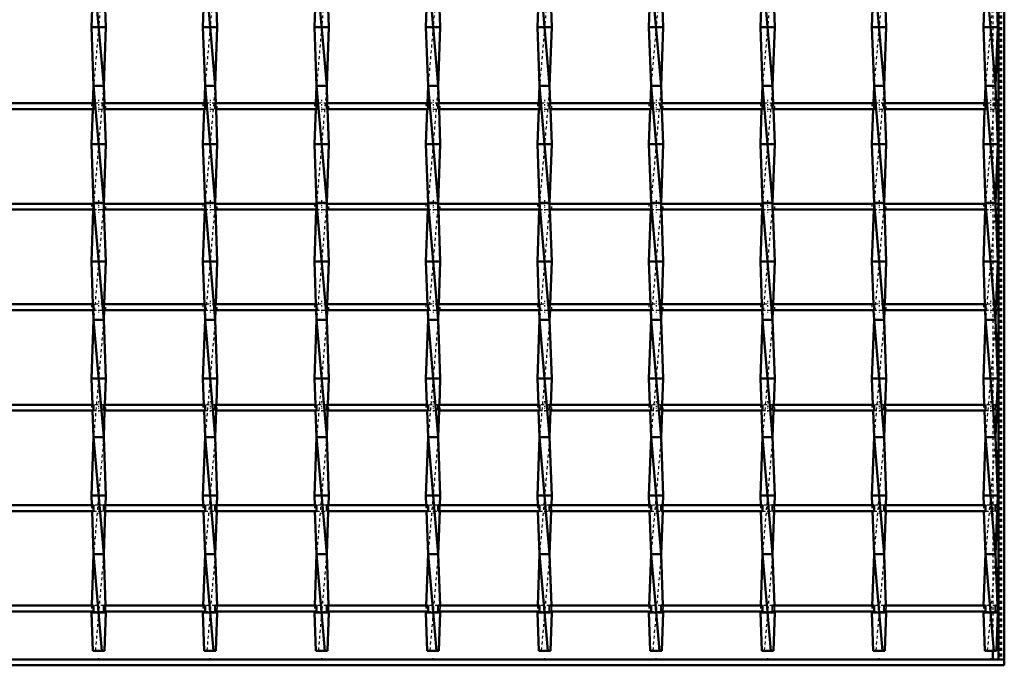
# Model space of a CAD drawing. Header units: millimetres. Extents: x -846 to 532, y -500 to 878.
# Tile 14 of 25: x 164 to 500, y -500 to -279. Entities that reach past the tile are written whole.
import ezdxf

# ---------------------------------------------------------------- set-up
doc = ezdxf.new("R2010")
doc.units = ezdxf.units.MM
doc.linetypes.add('Center', pattern=[1.5, 0.45, -0.5, 0.05, -0.5])
doc.linetypes.add('Dashed', pattern=[2, 1, -1])
for name, color, linetype, lineweight in [('2d ConnectionPoints', 7, 'Continuous', 50), ('AM_0', 7, 'Continuous', 50), ('AM_7', 7, 'Center', 25), ('AM_9', 6, 'Dashed', 25)]:
    doc.layers.add(name, color=color, linetype=linetype, lineweight=lineweight)

# ---------------------------------------------------------------- blocks, each defined once
blk = doc.blocks.new('1_62urtk2dplvtltk8psbk8c1gl________0_in_LSSP23034382111000100035010_4')
at = {"layer": 'AM_0'}
for p, q in [((498, 498), (498, -498)), ((500, 498), (500, -498)), ((496.05, -495), (496.05, -498)), ((498, -498), (500, -498))]:
    blk.add_line(p, q, dxfattribs=at)
at = {"layer": 'AM_9'}
for p, q in [((496.05, 498), (496.05, -495)), ((498.55, 498), (498.55, -498)), ((498.99, 498), (498.99, -498))]:
    blk.add_line(p, q, dxfattribs=at)
blk = doc.blocks.new('2_u4h18ifgnyidudn3yjmv9tggo________0_in_LSSP23034382111000100035010_4')
at = {"layer": 'AM_0'}
for p, q in [((500, -498), (-500, -498)), ((500, -500), (-500, -500)), ((500, -498), (500, -500))]:
    blk.add_line(p, q, dxfattribs=at)
blk = doc.blocks.new('21_vsgkydc4crhu5ahoip39ojn21________0_in_LSSP23034382111000100035010_4')
at = {"layer": 'AM_0'}
for p, q in [((188.77, -262), (192.23, -302)), ((188.28, -275.64), (188.05, -282)), ((192.72, -275.64), (192.95, -282)), ((188.05, -282), (188.77, -302)), ((192.95, -282), (188.05, -282)), ((192.95, -282), (192.23, -302)), ((188.77, -302), (188.55, -307.97)), ((188.77, -302), (192.23, -342)), ((192.23, -302), (188.77, -302)), ((192.23, -302), (192.45, -307.97)), ((188.48, -309.97), (188.05, -322)), ((192.52, -309.97), (192.95, -322)), ((192.95, -322), (188.05, -322)), ((188.05, -322), (188.77, -342)), ((192.95, -322), (192.23, -342)), ((188.77, -342), (188.76, -342.3)), ((192.23, -342), (188.77, -342)), ((188.77, -342), (192.23, -382)), ((192.23, -342), (192.24, -342.3)), ((188.68, -344.3), (188.05, -362)), ((192.32, -344.3), (192.95, -362)), ((192.95, -362), (188.05, -362)), ((188.05, -362), (188.57, -376.63)), ((192.95, -362), (192.43, -376.63)), ((188.65, -378.63), (188.77, -382)), ((192.35, -378.63), (192.23, -382)), ((188.77, -382), (188.05, -402)), ((192.23, -382), (188.77, -382)), ((188.77, -382), (192.23, -422)), ((192.23, -382), (192.95, -402)), ((188.05, -402), (188.37, -410.96)), ((192.95, -402), (188.05, -402)), ((192.95, -402), (192.63, -410.96)), ((188.44, -412.96), (188.77, -422)), ((192.56, -412.96), (192.23, -422)), ((188.77, -422), (188.05, -442)), ((192.23, -422), (188.77, -422)), ((188.77, -422), (192.23, -462)), ((192.23, -422), (192.95, -442)), ((192.95, -442), (188.05, -442)), ((188.05, -442), (188.17, -445.29)), ((192.95, -442), (192.83, -445.29)), ((188.24, -447.29), (188.77, -462)), ((192.76, -447.29), (192.23, -462)), ((188.77, -462), (188.14, -479.62)), ((188.77, -462), (191.63, -495)), ((192.23, -462), (188.77, -462)), ((192.23, -462), (192.86, -479.62)), ((188.06, -481.62), (188.05, -482)), ((188.05, -482), (188.52, -495)), ((192.95, -482), (188.05, -482)), ((192.95, -482), (192.48, -495)), ((192.94, -481.62), (192.95, -482)), ((188.52, -495), (192.48, -495))]:
    blk.add_line(p, q, dxfattribs=at)
at = {"layer": 'AM_9'}
for p, q in [((192.23, -262), (188.77, -302)), ((192.23, -302), (188.77, -342)), ((188.55, -307.97), (188.48, -309.97)), ((192.45, -307.97), (192.52, -309.97)), ((188.76, -342.3), (188.68, -344.3)), ((192.23, -342), (188.77, -382)), ((192.24, -342.3), (192.32, -344.3)), ((188.57, -376.63), (188.65, -378.63)), ((192.43, -376.63), (192.35, -378.63)), ((192.23, -382), (188.77, -422)), ((188.37, -410.96), (188.44, -412.96)), ((192.63, -410.96), (192.56, -412.96)), ((192.23, -422), (188.77, -462)), ((188.17, -445.29), (188.24, -447.29)), ((192.83, -445.29), (192.76, -447.29)), ((192.23, -462), (189.37, -495)), ((188.14, -479.62), (188.06, -481.62)), ((192.86, -479.62), (192.94, -481.62))]:
    blk.add_line(p, q, dxfattribs=at)
blk = doc.blocks.new('22_xlikoh3ajh6xo2m6xbgymyyl0________0_in_LSSP23034382111000100035010_4')
at = {"layer": 'AM_0'}
for p, q in [((226.87, -262), (230.33, -302)), ((226.38, -275.64), (226.15, -282)), ((230.82, -275.64), (231.05, -282)), ((226.15, -282), (226.87, -302)), ((231.05, -282), (226.15, -282)), ((231.05, -282), (230.33, -302)), ((226.87, -302), (226.65, -307.97)), ((230.33, -302), (226.87, -302)), ((226.87, -302), (230.33, -342)), ((230.33, -302), (230.55, -307.97)), ((226.58, -309.97), (226.15, -322)), ((230.62, -309.97), (231.05, -322)), ((226.15, -322), (226.87, -342)), ((231.05, -322), (226.15, -322)), ((231.05, -322), (230.33, -342)), ((226.87, -342), (226.86, -342.3)), ((230.33, -342), (226.87, -342)), ((226.87, -342), (230.33, -382)), ((230.33, -342), (230.34, -342.3)), ((226.78, -344.3), (226.15, -362)), ((230.42, -344.3), (231.05, -362)), ((231.05, -362), (226.15, -362)), ((226.15, -362), (226.67, -376.63)), ((231.05, -362), (230.53, -376.63)), ((226.75, -378.63), (226.87, -382)), ((230.45, -378.63), (230.33, -382)), ((226.87, -382), (226.15, -402)), ((226.87, -382), (230.33, -422)), ((230.33, -382), (226.87, -382)), ((230.33, -382), (231.05, -402)), ((231.05, -402), (226.15, -402)), ((226.15, -402), (226.47, -410.96)), ((231.05, -402), (230.73, -410.96)), ((226.54, -412.96), (226.87, -422)), ((230.66, -412.96), (230.33, -422)), ((226.87, -422), (226.15, -442)), ((226.87, -422), (230.33, -462)), ((230.33, -422), (226.87, -422)), ((230.33, -422), (231.05, -442)), ((226.15, -442), (226.27, -445.29)), ((231.05, -442), (226.15, -442)), ((231.05, -442), (230.93, -445.29)), ((226.34, -447.29), (226.87, -462)), ((230.86, -447.29), (230.33, -462)), ((226.87, -462), (226.24, -479.62)), ((226.87, -462), (229.73, -495)), ((230.33, -462), (226.87, -462)), ((230.33, -462), (230.96, -479.62)), ((226.16, -481.62), (226.15, -482)), ((231.05, -482), (226.15, -482)), ((226.15, -482), (226.62, -495)), ((231.05, -482), (230.58, -495)), ((231.04, -481.62), (231.05, -482)), ((226.62, -495), (230.58, -495))]:
    blk.add_line(p, q, dxfattribs=at)
at = {"layer": 'AM_9'}
for p, q in [((230.33, -262), (226.87, -302)), ((230.33, -302), (226.87, -342)), ((226.65, -307.97), (226.58, -309.97)), ((230.55, -307.97), (230.62, -309.97)), ((226.86, -342.3), (226.78, -344.3)), ((230.33, -342), (226.87, -382)), ((230.34, -342.3), (230.42, -344.3)), ((226.67, -376.63), (226.75, -378.63)), ((230.53, -376.63), (230.45, -378.63)), ((230.33, -382), (226.87, -422)), ((226.47, -410.96), (226.54, -412.96)), ((230.73, -410.96), (230.66, -412.96)), ((230.33, -422), (226.87, -462)), ((226.27, -445.29), (226.34, -447.29)), ((230.93, -445.29), (230.86, -447.29)), ((230.33, -462), (227.47, -495)), ((226.24, -479.62), (226.16, -481.62)), ((230.96, -479.62), (231.04, -481.62))]:
    blk.add_line(p, q, dxfattribs=at)
blk = doc.blocks.new('23_yfljyn4kxqbpkw4bllmn3tl0e________0_in_LSSP23034382111000100035010_4')
at = {"layer": 'AM_0'}
for p, q in [((264.97, -262), (268.43, -302)), ((264.48, -275.64), (264.25, -282)), ((268.92, -275.64), (269.15, -282)), ((264.25, -282), (264.97, -302)), ((269.15, -282), (264.25, -282)), ((269.15, -282), (268.43, -302)), ((264.97, -302), (264.75, -307.97)), ((268.43, -302), (264.97, -302)), ((264.97, -302), (268.43, -342)), ((268.43, -302), (268.65, -307.97)), ((264.68, -309.97), (264.25, -322)), ((268.72, -309.97), (269.15, -322)), ((269.15, -322), (264.25, -322)), ((264.25, -322), (264.97, -342)), ((269.15, -322), (268.43, -342)), ((264.97, -342), (264.96, -342.3)), ((264.97, -342), (268.43, -382)), ((268.43, -342), (264.97, -342)), ((268.43, -342), (268.44, -342.3)), ((264.88, -344.3), (264.25, -362)), ((268.52, -344.3), (269.15, -362)), ((269.15, -362), (264.25, -362)), ((264.25, -362), (264.77, -376.63)), ((269.15, -362), (268.63, -376.63)), ((264.85, -378.63), (264.97, -382)), ((268.55, -378.63), (268.43, -382)), ((264.97, -382), (264.25, -402)), ((264.97, -382), (268.43, -422)), ((268.43, -382), (264.97, -382)), ((268.43, -382), (269.15, -402)), ((269.15, -402), (264.25, -402)), ((264.25, -402), (264.57, -410.96)), ((269.15, -402), (268.83, -410.96)), ((264.64, -412.96), (264.97, -422)), ((268.76, -412.96), (268.43, -422)), ((264.97, -422), (264.25, -442)), ((264.97, -422), (268.43, -462)), ((268.43, -422), (264.97, -422)), ((268.43, -422), (269.15, -442)), ((264.25, -442), (264.37, -445.29)), ((269.15, -442), (264.25, -442)), ((269.15, -442), (269.03, -445.29)), ((264.44, -447.29), (264.97, -462)), ((268.96, -447.29), (268.43, -462)), ((264.97, -462), (264.34, -479.62)), ((264.97, -462), (267.83, -495)), ((268.43, -462), (264.97, -462)), ((268.43, -462), (269.06, -479.62)), ((264.26, -481.62), (264.25, -482)), ((264.25, -482), (264.72, -495)), ((269.15, -482), (264.25, -482)), ((269.15, -482), (268.68, -495)), ((269.14, -481.62), (269.15, -482)), ((264.72, -495), (268.68, -495))]:
    blk.add_line(p, q, dxfattribs=at)
at = {"layer": 'AM_9'}
for p, q in [((268.43, -262), (264.97, -302)), ((268.43, -302), (264.97, -342)), ((264.75, -307.97), (264.68, -309.97)), ((268.65, -307.97), (268.72, -309.97)), ((264.96, -342.3), (264.88, -344.3)), ((268.43, -342), (264.97, -382)), ((268.44, -342.3), (268.52, -344.3)), ((264.77, -376.63), (264.85, -378.63)), ((268.63, -376.63), (268.55, -378.63)), ((268.43, -382), (264.97, -422)), ((264.57, -410.96), (264.64, -412.96)), ((268.83, -410.96), (268.76, -412.96)), ((268.43, -422), (264.97, -462)), ((264.37, -445.29), (264.44, -447.29)), ((269.03, -445.29), (268.96, -447.29)), ((268.43, -462), (265.57, -495)), ((264.34, -479.62), (264.26, -481.62)), ((269.06, -479.62), (269.14, -481.62))]:
    blk.add_line(p, q, dxfattribs=at)
blk = doc.blocks.new('24_vkduud9ls0ffx0ly9bpv1skbo________0_in_LSSP23034382111000100035010_4')
at = {"layer": 'AM_0'}
for p, q in [((303.07, -262), (306.53, -302)), ((302.58, -275.64), (302.35, -282)), ((307.02, -275.64), (307.25, -282)), ((307.25, -282), (302.35, -282)), ((302.35, -282), (303.07, -302)), ((307.25, -282), (306.53, -302)), ((303.07, -302), (302.85, -307.97)), ((303.07, -302), (306.53, -342)), ((306.53, -302), (303.07, -302)), ((306.53, -302), (306.75, -307.97)), ((302.78, -309.97), (302.35, -322)), ((306.82, -309.97), (307.25, -322)), ((307.25, -322), (302.35, -322)), ((302.35, -322), (303.07, -342)), ((307.25, -322), (306.53, -342)), ((303.07, -342), (303.06, -342.3)), ((303.07, -342), (306.53, -382)), ((306.53, -342), (303.07, -342)), ((306.53, -342), (306.54, -342.3)), ((302.98, -344.3), (302.35, -362)), ((306.62, -344.3), (307.25, -362)), ((307.25, -362), (302.35, -362)), ((302.35, -362), (302.87, -376.63)), ((307.25, -362), (306.73, -376.63)), ((302.95, -378.63), (303.07, -382)), ((306.65, -378.63), (306.53, -382)), ((303.07, -382), (302.35, -402)), ((303.07, -382), (306.53, -422)), ((306.53, -382), (303.07, -382)), ((306.53, -382), (307.25, -402)), ((307.25, -402), (302.35, -402)), ((302.35, -402), (302.67, -410.96)), ((307.25, -402), (306.93, -410.96)), ((302.74, -412.96), (303.07, -422)), ((306.86, -412.96), (306.53, -422)), ((303.07, -422), (302.35, -442)), ((303.07, -422), (306.53, -462)), ((306.53, -422), (303.07, -422)), ((306.53, -422), (307.25, -442)), ((307.25, -442), (302.35, -442)), ((302.35, -442), (302.47, -445.29)), ((307.25, -442), (307.13, -445.29)), ((302.54, -447.29), (303.07, -462)), ((307.06, -447.29), (306.53, -462)), ((303.07, -462), (302.44, -479.62)), ((303.07, -462), (305.93, -495)), ((306.53, -462), (303.07, -462)), ((306.53, -462), (307.16, -479.62)), ((302.36, -481.62), (302.35, -482)), ((307.25, -482), (302.35, -482)), ((302.35, -482), (302.82, -495)), ((307.25, -482), (306.78, -495)), ((307.24, -481.62), (307.25, -482)), ((302.82, -495), (306.78, -495))]:
    blk.add_line(p, q, dxfattribs=at)
at = {"layer": 'AM_9'}
for p, q in [((306.53, -262), (303.07, -302)), ((306.53, -302), (303.07, -342)), ((302.85, -307.97), (302.78, -309.97)), ((306.75, -307.97), (306.82, -309.97)), ((303.06, -342.3), (302.98, -344.3)), ((306.53, -342), (303.07, -382)), ((306.54, -342.3), (306.62, -344.3)), ((302.87, -376.63), (302.95, -378.63)), ((306.73, -376.63), (306.65, -378.63)), ((306.53, -382), (303.07, -422)), ((302.67, -410.96), (302.74, -412.96)), ((306.93, -410.96), (306.86, -412.96)), ((306.53, -422), (303.07, -462)), ((302.47, -445.29), (302.54, -447.29)), ((307.13, -445.29), (307.06, -447.29)), ((306.53, -462), (303.67, -495)), ((302.44, -479.62), (302.36, -481.62)), ((307.16, -479.62), (307.24, -481.62))]:
    blk.add_line(p, q, dxfattribs=at)
blk = doc.blocks.new('25_pb4cmbisfqzoyhygz98qmmlzf________0_in_LSSP23034382111000100035010_4')
at = {"layer": 'AM_0'}
for p, q in [((341.17, -262), (344.63, -302)), ((340.68, -275.64), (340.45, -282)), ((345.12, -275.64), (345.35, -282)), ((345.35, -282), (340.45, -282)), ((340.45, -282), (341.17, -302)), ((345.35, -282), (344.63, -302)), ((341.17, -302), (340.95, -307.97)), ((341.17, -302), (344.63, -342)), ((344.63, -302), (341.17, -302)), ((344.63, -302), (344.85, -307.97)), ((340.88, -309.97), (340.45, -322)), ((344.92, -309.97), (345.35, -322)), ((345.35, -322), (340.45, -322)), ((340.45, -322), (341.17, -342)), ((345.35, -322), (344.63, -342)), ((341.17, -342), (341.16, -342.3)), ((341.17, -342), (344.63, -382)), ((344.63, -342), (341.17, -342)), ((344.63, -342), (344.64, -342.3)), ((341.08, -344.3), (340.45, -362)), ((344.72, -344.3), (345.35, -362)), ((345.35, -362), (340.45, -362)), ((340.45, -362), (340.97, -376.63)), ((345.35, -362), (344.83, -376.63)), ((341.05, -378.63), (341.17, -382)), ((344.75, -378.63), (344.63, -382)), ((341.17, -382), (340.45, -402)), ((341.17, -382), (344.63, -422)), ((344.63, -382), (341.17, -382)), ((344.63, -382), (345.35, -402)), ((345.35, -402), (340.45, -402)), ((340.45, -402), (340.77, -410.96)), ((345.35, -402), (345.03, -410.96)), ((340.84, -412.96), (341.17, -422)), ((344.96, -412.96), (344.63, -422)), ((341.17, -422), (340.45, -442)), ((341.17, -422), (344.63, -462)), ((344.63, -422), (341.17, -422)), ((344.63, -422), (345.35, -442)), ((345.35, -442), (340.45, -442)), ((340.45, -442), (340.57, -445.29)), ((345.35, -442), (345.23, -445.29)), ((340.64, -447.29), (341.17, -462)), ((345.16, -447.29), (344.63, -462)), ((341.17, -462), (340.54, -479.62)), ((341.17, -462), (344.03, -495)), ((344.63, -462), (341.17, -462)), ((344.63, -462), (345.26, -479.62)), ((340.46, -481.62), (340.45, -482)), ((340.45, -482), (340.92, -495)), ((345.35, -482), (340.45, -482)), ((345.35, -482), (344.88, -495)), ((345.34, -481.62), (345.35, -482)), ((340.92, -495), (344.88, -495))]:
    blk.add_line(p, q, dxfattribs=at)
at = {"layer": 'AM_9'}
for p, q in [((344.63, -262), (341.17, -302)), ((344.63, -302), (341.17, -342)), ((340.95, -307.97), (340.88, -309.97)), ((344.85, -307.97), (344.92, -309.97)), ((341.16, -342.3), (341.08, -344.3)), ((344.63, -342), (341.17, -382)), ((344.64, -342.3), (344.72, -344.3)), ((340.97, -376.63), (341.05, -378.63)), ((344.83, -376.63), (344.75, -378.63)), ((344.63, -382), (341.17, -422)), ((340.77, -410.96), (340.84, -412.96)), ((345.03, -410.96), (344.96, -412.96)), ((344.63, -422), (341.17, -462)), ((340.57, -445.29), (340.64, -447.29)), ((345.23, -445.29), (345.16, -447.29)), ((344.63, -462), (341.77, -495)), ((340.54, -479.62), (340.46, -481.62)), ((345.26, -479.62), (345.34, -481.62))]:
    blk.add_line(p, q, dxfattribs=at)
blk = doc.blocks.new('26_pk1tqatir3p4li3orq619dvaj________0_in_LSSP23034382111000100035010_4')
at = {"layer": 'AM_0'}
for p, q in [((379.27, -262), (382.73, -302)), ((378.78, -275.64), (378.55, -282)), ((383.22, -275.64), (383.45, -282)), ((383.45, -282), (378.55, -282)), ((378.55, -282), (379.27, -302)), ((383.45, -282), (382.73, -302)), ((379.27, -302), (379.05, -307.97)), ((379.27, -302), (382.73, -342)), ((382.73, -302), (379.27, -302)), ((382.73, -302), (382.95, -307.97)), ((378.98, -309.97), (378.55, -322)), ((383.02, -309.97), (383.45, -322)), ((383.45, -322), (378.55, -322)), ((378.55, -322), (379.27, -342)), ((383.45, -322), (382.73, -342)), ((379.27, -342), (379.26, -342.3)), ((382.73, -342), (379.27, -342)), ((379.27, -342), (382.73, -382)), ((382.73, -342), (382.74, -342.3)), ((379.18, -344.3), (378.55, -362)), ((382.82, -344.3), (383.45, -362)), ((383.45, -362), (378.55, -362)), ((378.55, -362), (379.07, -376.63)), ((383.45, -362), (382.93, -376.63)), ((379.15, -378.63), (379.27, -382)), ((382.85, -378.63), (382.73, -382)), ((379.27, -382), (378.55, -402)), ((379.27, -382), (382.73, -422)), ((382.73, -382), (379.27, -382)), ((382.73, -382), (383.45, -402)), ((383.45, -402), (378.55, -402)), ((378.55, -402), (378.87, -410.96)), ((383.45, -402), (383.13, -410.96)), ((378.94, -412.96), (379.27, -422)), ((383.06, -412.96), (382.73, -422)), ((379.27, -422), (378.55, -442)), ((379.27, -422), (382.73, -462)), ((382.73, -422), (379.27, -422)), ((382.73, -422), (383.45, -442)), ((383.45, -442), (378.55, -442)), ((378.55, -442), (378.67, -445.29)), ((383.45, -442), (383.33, -445.29)), ((378.74, -447.29), (379.27, -462)), ((383.26, -447.29), (382.73, -462)), ((379.27, -462), (378.64, -479.62)), ((379.27, -462), (382.13, -495)), ((382.73, -462), (379.27, -462)), ((382.73, -462), (383.36, -479.62)), ((378.56, -481.62), (378.55, -482)), ((378.55, -482), (379.02, -495)), ((383.45, -482), (378.55, -482)), ((383.45, -482), (382.98, -495)), ((383.44, -481.62), (383.45, -482)), ((379.02, -495), (382.98, -495))]:
    blk.add_line(p, q, dxfattribs=at)
at = {"layer": 'AM_9'}
for p, q in [((382.73, -262), (379.27, -302)), ((382.73, -302), (379.27, -342)), ((379.05, -307.97), (378.98, -309.97)), ((382.95, -307.97), (383.02, -309.97)), ((379.26, -342.3), (379.18, -344.3)), ((382.73, -342), (379.27, -382)), ((382.74, -342.3), (382.82, -344.3)), ((379.07, -376.63), (379.15, -378.63)), ((382.93, -376.63), (382.85, -378.63)), ((382.73, -382), (379.27, -422)), ((378.87, -410.96), (378.94, -412.96)), ((383.13, -410.96), (383.06, -412.96)), ((382.73, -422), (379.27, -462)), ((378.67, -445.29), (378.74, -447.29)), ((383.33, -445.29), (383.26, -447.29)), ((382.73, -462), (379.87, -495)), ((378.64, -479.62), (378.56, -481.62)), ((383.36, -479.62), (383.44, -481.62))]:
    blk.add_line(p, q, dxfattribs=at)
blk = doc.blocks.new('27_7rbsm9ipwbyg4yt1wh4wrkfoq________0_in_LSSP23034382111000100035010_4')
at = {"layer": 'AM_0'}
for p, q in [((417.37, -262), (420.83, -302)), ((416.88, -275.64), (416.65, -282)), ((421.32, -275.64), (421.55, -282)), ((421.55, -282), (416.65, -282)), ((416.65, -282), (417.37, -302)), ((421.55, -282), (420.83, -302)), ((417.37, -302), (417.15, -307.97)), ((420.83, -302), (417.37, -302)), ((417.37, -302), (420.83, -342)), ((420.83, -302), (421.05, -307.97)), ((417.08, -309.97), (416.65, -322)), ((421.12, -309.97), (421.55, -322)), ((421.55, -322), (416.65, -322)), ((416.65, -322), (417.37, -342)), ((421.55, -322), (420.83, -342)), ((417.37, -342), (417.36, -342.3)), ((420.83, -342), (417.37, -342)), ((417.37, -342), (420.83, -382)), ((420.83, -342), (420.84, -342.3)), ((417.28, -344.3), (416.65, -362)), ((420.92, -344.3), (421.55, -362)), ((421.55, -362), (416.65, -362)), ((416.65, -362), (417.17, -376.63)), ((421.55, -362), (421.03, -376.63)), ((417.25, -378.63), (417.37, -382)), ((420.95, -378.63), (420.83, -382)), ((417.37, -382), (416.65, -402)), ((417.37, -382), (420.83, -422)), ((420.83, -382), (417.37, -382)), ((420.83, -382), (421.55, -402)), ((421.55, -402), (416.65, -402)), ((416.65, -402), (416.97, -410.96)), ((421.55, -402), (421.23, -410.96)), ((417.04, -412.96), (417.37, -422)), ((421.16, -412.96), (420.83, -422)), ((417.37, -422), (416.65, -442)), ((417.37, -422), (420.83, -462)), ((420.83, -422), (417.37, -422)), ((420.83, -422), (421.55, -442)), ((421.55, -442), (416.65, -442)), ((416.65, -442), (416.77, -445.29)), ((421.55, -442), (421.43, -445.29)), ((416.84, -447.29), (417.37, -462)), ((421.36, -447.29), (420.83, -462)), ((417.37, -462), (416.74, -479.62)), ((417.37, -462), (420.23, -495)), ((420.83, -462), (417.37, -462)), ((420.83, -462), (421.46, -479.62)), ((416.66, -481.62), (416.65, -482)), ((416.65, -482), (417.12, -495)), ((421.55, -482), (416.65, -482)), ((421.55, -482), (421.08, -495)), ((421.54, -481.62), (421.55, -482)), ((417.12, -495), (421.08, -495))]:
    blk.add_line(p, q, dxfattribs=at)
at = {"layer": 'AM_9'}
for p, q in [((420.83, -262), (417.37, -302)), ((420.83, -302), (417.37, -342)), ((417.15, -307.97), (417.08, -309.97)), ((421.05, -307.97), (421.12, -309.97)), ((417.36, -342.3), (417.28, -344.3)), ((420.83, -342), (417.37, -382)), ((420.84, -342.3), (420.92, -344.3)), ((417.17, -376.63), (417.25, -378.63)), ((421.03, -376.63), (420.95, -378.63)), ((420.83, -382), (417.37, -422)), ((416.97, -410.96), (417.04, -412.96)), ((421.23, -410.96), (421.16, -412.96)), ((420.83, -422), (417.37, -462)), ((416.77, -445.29), (416.84, -447.29)), ((421.43, -445.29), (421.36, -447.29)), ((420.83, -462), (417.97, -495)), ((416.74, -479.62), (416.66, -481.62)), ((421.46, -479.62), (421.54, -481.62))]:
    blk.add_line(p, q, dxfattribs=at)
blk = doc.blocks.new('28_ldgkxist21i5se296u3jmti7g________0_in_LSSP23034382111000100035010_4')
at = {"layer": 'AM_0'}
for p, q in [((455.47, -262), (458.93, -302)), ((454.98, -275.64), (454.75, -282)), ((459.42, -275.64), (459.65, -282)), ((459.65, -282), (454.75, -282)), ((454.75, -282), (455.47, -302)), ((459.65, -282), (458.93, -302)), ((455.47, -302), (455.25, -307.97)), ((455.47, -302), (458.93, -342)), ((458.93, -302), (455.47, -302)), ((458.93, -302), (459.15, -307.97)), ((455.18, -309.97), (454.75, -322)), ((459.22, -309.97), (459.65, -322)), ((459.65, -322), (454.75, -322)), ((454.75, -322), (455.47, -342)), ((459.65, -322), (458.93, -342)), ((455.47, -342), (455.46, -342.3)), ((458.93, -342), (455.47, -342)), ((455.47, -342), (458.93, -382)), ((458.93, -342), (458.94, -342.3)), ((455.38, -344.3), (454.75, -362)), ((459.02, -344.3), (459.65, -362)), ((454.75, -362), (455.27, -376.63)), ((459.65, -362), (454.75, -362)), ((459.65, -362), (459.13, -376.63)), ((455.35, -378.63), (455.47, -382)), ((459.05, -378.63), (458.93, -382)), ((455.47, -382), (454.75, -402)), ((455.47, -382), (458.93, -422)), ((458.93, -382), (455.47, -382)), ((458.93, -382), (459.65, -402)), ((459.65, -402), (454.75, -402)), ((454.75, -402), (455.07, -410.96)), ((459.65, -402), (459.33, -410.96)), ((455.14, -412.96), (455.47, -422)), ((459.26, -412.96), (458.93, -422)), ((455.47, -422), (454.75, -442)), ((455.47, -422), (458.93, -462)), ((458.93, -422), (455.47, -422)), ((458.93, -422), (459.65, -442)), ((454.75, -442), (454.87, -445.29)), ((459.65, -442), (454.75, -442)), ((459.65, -442), (459.53, -445.29)), ((454.94, -447.29), (455.47, -462)), ((459.46, -447.29), (458.93, -462)), ((455.47, -462), (454.84, -479.62)), ((455.47, -462), (458.33, -495)), ((458.93, -462), (455.47, -462)), ((458.93, -462), (459.56, -479.62)), ((454.76, -481.62), (454.75, -482)), ((459.65, -482), (454.75, -482)), ((454.75, -482), (455.22, -495)), ((459.65, -482), (459.18, -495)), ((459.64, -481.62), (459.65, -482)), ((455.22, -495), (459.18, -495))]:
    blk.add_line(p, q, dxfattribs=at)
at = {"layer": 'AM_9'}
for p, q in [((458.93, -262), (455.47, -302)), ((458.93, -302), (455.47, -342)), ((455.25, -307.97), (455.18, -309.97)), ((459.15, -307.97), (459.22, -309.97)), ((455.46, -342.3), (455.38, -344.3)), ((458.93, -342), (455.47, -382)), ((458.94, -342.3), (459.02, -344.3)), ((455.27, -376.63), (455.35, -378.63)), ((459.13, -376.63), (459.05, -378.63)), ((458.93, -382), (455.47, -422)), ((455.07, -410.96), (455.14, -412.96)), ((459.33, -410.96), (459.26, -412.96)), ((458.93, -422), (455.47, -462)), ((454.87, -445.29), (454.94, -447.29)), ((459.53, -445.29), (459.46, -447.29)), ((458.93, -462), (456.07, -495)), ((454.84, -479.62), (454.76, -481.62)), ((459.56, -479.62), (459.64, -481.62))]:
    blk.add_line(p, q, dxfattribs=at)
blk = doc.blocks.new('29_9henwpwcy8gxph8nyqi276w6m________0_in_LSSP23034382111000100035010_4')
at = {"layer": 'AM_0'}
for p, q in [((493.57, -262), (497.03, -302)), ((493.08, -275.64), (492.85, -282)), ((497.52, -275.64), (497.75, -282)), ((492.85, -282), (493.57, -302)), ((497.75, -282), (492.85, -282)), ((497.75, -282), (497.03, -302)), ((493.57, -302), (493.35, -307.97)), ((497.03, -302), (493.57, -302)), ((493.57, -302), (497.03, -342)), ((497.03, -302), (497.25, -307.97)), ((493.28, -309.97), (492.85, -322)), ((497.32, -309.97), (497.75, -322)), ((492.85, -322), (493.57, -342)), ((497.75, -322), (492.85, -322)), ((497.75, -322), (497.03, -342)), ((493.57, -342), (493.56, -342.3)), ((497.03, -342), (493.57, -342)), ((493.57, -342), (497.03, -382)), ((497.03, -342), (497.04, -342.3)), ((493.48, -344.3), (492.85, -362)), ((497.12, -344.3), (497.75, -362)), ((497.75, -362), (492.85, -362)), ((492.85, -362), (493.37, -376.63)), ((497.75, -362), (497.23, -376.63)), ((493.45, -378.63), (493.57, -382)), ((497.15, -378.63), (497.03, -382)), ((493.57, -382), (492.85, -402)), ((493.57, -382), (497.03, -422)), ((497.03, -382), (493.57, -382)), ((497.03, -382), (497.75, -402)), ((492.85, -402), (493.17, -410.96)), ((497.75, -402), (492.85, -402)), ((497.75, -402), (497.43, -410.96)), ((493.24, -412.96), (493.57, -422)), ((497.36, -412.96), (497.03, -422)), ((493.57, -422), (492.85, -442)), ((493.57, -422), (497.03, -462)), ((497.03, -422), (493.57, -422)), ((497.03, -422), (497.75, -442)), ((497.75, -442), (492.85, -442)), ((492.85, -442), (492.97, -445.29)), ((497.75, -442), (497.63, -445.29)), ((493.04, -447.29), (493.57, -462)), ((497.56, -447.29), (497.03, -462)), ((493.57, -462), (492.94, -479.62)), ((493.57, -462), (496.43, -495)), ((497.03, -462), (493.57, -462)), ((497.03, -462), (497.66, -479.62)), ((492.86, -481.62), (492.85, -482)), ((497.75, -482), (492.85, -482)), ((492.85, -482), (493.32, -495)), ((497.75, -482), (497.28, -495)), ((497.74, -481.62), (497.75, -482)), ((493.32, -495), (497.28, -495))]:
    blk.add_line(p, q, dxfattribs=at)
at = {"layer": 'AM_9'}
for p, q in [((497.03, -262), (493.57, -302)), ((497.03, -302), (493.57, -342)), ((493.35, -307.97), (493.28, -309.97)), ((497.25, -307.97), (497.32, -309.97)), ((493.56, -342.3), (493.48, -344.3)), ((497.03, -342), (493.57, -382)), ((497.04, -342.3), (497.12, -344.3)), ((493.37, -376.63), (493.45, -378.63)), ((497.23, -376.63), (497.15, -378.63)), ((497.03, -382), (493.57, -422)), ((493.17, -410.96), (493.24, -412.96)), ((497.43, -410.96), (497.36, -412.96)), ((497.03, -422), (493.57, -462)), ((492.97, -445.29), (493.04, -447.29)), ((497.63, -445.29), (497.56, -447.29)), ((497.03, -462), (494.17, -495)), ((492.94, -479.62), (492.86, -481.62)), ((497.66, -479.62), (497.74, -481.62))]:
    blk.add_line(p, q, dxfattribs=at)
blk = doc.blocks.new('31_79bgqyx22jkyu31q2ucjtujrk________0_in_LSSP23034382111000100035010_4')
at = {"layer": 'AM_0'}
for p, q in [((188.77, -479.62), (154.13, -479.62)), ((188.77, -479.62), (188.77, -481.62)), ((226.87, -479.62), (192.23, -479.62)), ((192.23, -481.62), (192.23, -479.62)), ((226.87, -479.62), (226.87, -481.62)), ((264.97, -479.62), (230.33, -479.62)), ((230.33, -481.62), (230.33, -479.62)), ((264.97, -479.62), (264.97, -481.62)), ((303.07, -479.62), (268.43, -479.62)), ((268.43, -481.62), (268.43, -479.62)), ((303.07, -479.62), (303.07, -481.62)), ((341.17, -479.62), (306.53, -479.62)), ((306.53, -481.62), (306.53, -479.62)), ((341.17, -479.62), (341.17, -481.62)), ((379.27, -479.62), (344.63, -479.62)), ((344.63, -481.62), (344.63, -479.62)), ((379.27, -479.62), (379.27, -481.62)), ((417.37, -479.62), (382.73, -479.62)), ((382.73, -481.62), (382.73, -479.62)), ((417.37, -479.62), (417.37, -481.62)), ((455.47, -479.62), (420.83, -479.62)), ((420.83, -481.62), (420.83, -479.62)), ((455.47, -479.62), (455.47, -481.62)), ((493.57, -479.62), (458.93, -479.62)), ((458.93, -481.62), (458.93, -479.62)), ((493.57, -479.62), (493.57, -481.62)), ((498, -479.62), (497.03, -479.62)), ((497.03, -481.62), (497.03, -479.62)), ((498, -479.62), (498, -481.62)), ((188.77, -481.62), (154.13, -481.62)), ((226.87, -481.62), (192.23, -481.62)), ((264.97, -481.62), (230.33, -481.62)), ((303.07, -481.62), (268.43, -481.62)), ((341.17, -481.62), (306.53, -481.62)), ((379.27, -481.62), (344.63, -481.62)), ((417.37, -481.62), (382.73, -481.62)), ((455.47, -481.62), (420.83, -481.62)), ((493.57, -481.62), (458.93, -481.62)), ((498, -481.62), (497.03, -481.62))]:
    blk.add_line(p, q, dxfattribs=at)
at = {"layer": 'AM_7'}
for p, q in [((190.5, -478.42), (190.5, -482.82)), ((228.6, -478.42), (228.6, -482.82)), ((266.7, -478.42), (266.7, -482.82)), ((304.8, -478.42), (304.8, -482.82)), ((342.9, -478.42), (342.9, -482.82)), ((381, -478.42), (381, -482.82)), ((419.1, -478.42), (419.1, -482.82)), ((457.2, -478.42), (457.2, -482.82)), ((495.3, -478.42), (495.3, -482.82))]:
    blk.add_line(p, q, dxfattribs=at)
at = {"layer": 'AM_9'}
for p, q in [((188.05, -479.62), (188.05, -481.62)), ((192.23, -479.62), (188.77, -479.62)), ((192.95, -481.62), (192.95, -479.62)), ((226.15, -479.62), (226.15, -481.62)), ((230.33, -479.62), (226.87, -479.62)), ((231.05, -481.62), (231.05, -479.62)), ((264.25, -479.62), (264.25, -481.62)), ((268.43, -479.62), (264.97, -479.62)), ((269.15, -481.62), (269.15, -479.62)), ((302.35, -479.62), (302.35, -481.62)), ((306.53, -479.62), (303.07, -479.62)), ((307.25, -481.62), (307.25, -479.62)), ((340.45, -479.62), (340.45, -481.62)), ((344.63, -479.62), (341.17, -479.62)), ((345.35, -481.62), (345.35, -479.62)), ((378.55, -479.62), (378.55, -481.62)), ((382.73, -479.62), (379.27, -479.62)), ((383.45, -481.62), (383.45, -479.62)), ((416.65, -479.62), (416.65, -481.62)), ((420.83, -479.62), (417.37, -479.62)), ((421.55, -481.62), (421.55, -479.62)), ((454.75, -479.62), (454.75, -481.62)), ((458.93, -479.62), (455.47, -479.62)), ((459.65, -481.62), (459.65, -479.62)), ((492.85, -479.62), (492.85, -481.62)), ((497.03, -479.62), (493.57, -479.62)), ((497.75, -481.62), (497.75, -479.62)), ((188.77, -481.62), (192.23, -481.62)), ((226.87, -481.62), (230.33, -481.62)), ((264.97, -481.62), (268.43, -481.62)), ((303.07, -481.62), (306.53, -481.62)), ((341.17, -481.62), (344.63, -481.62)), ((379.27, -481.62), (382.73, -481.62)), ((417.37, -481.62), (420.83, -481.62)), ((455.47, -481.62), (458.93, -481.62)), ((493.57, -481.62), (497.03, -481.62))]:
    blk.add_line(p, q, dxfattribs=at)
blk = doc.blocks.new('32_ta0cey2cdu1kpaqqwutcticib________0_in_LSSP23034382111000100035010_4')
at = {"layer": 'AM_0'}
for p, q in [((188.77, -445.29), (154.13, -445.29)), ((188.77, -447.29), (154.13, -447.29)), ((188.77, -445.29), (188.77, -447.29)), ((226.87, -445.29), (192.23, -445.29)), ((192.23, -447.29), (192.23, -445.29)), ((226.87, -447.29), (192.23, -447.29)), ((226.87, -445.29), (226.87, -447.29)), ((264.97, -445.29), (230.33, -445.29)), ((230.33, -447.29), (230.33, -445.29)), ((264.97, -447.29), (230.33, -447.29)), ((264.97, -445.29), (264.97, -447.29)), ((303.07, -445.29), (268.43, -445.29)), ((268.43, -447.29), (268.43, -445.29)), ((303.07, -447.29), (268.43, -447.29)), ((303.07, -445.29), (303.07, -447.29)), ((341.17, -445.29), (306.53, -445.29)), ((306.53, -447.29), (306.53, -445.29)), ((341.17, -447.29), (306.53, -447.29)), ((341.17, -445.29), (341.17, -447.29)), ((344.63, -447.29), (344.63, -445.29)), ((379.27, -445.29), (344.63, -445.29)), ((379.27, -447.29), (344.63, -447.29)), ((379.27, -445.29), (379.27, -447.29)), ((417.37, -445.29), (382.73, -445.29)), ((382.73, -447.29), (382.73, -445.29)), ((417.37, -447.29), (382.73, -447.29)), ((417.37, -445.29), (417.37, -447.29)), ((420.83, -447.29), (420.83, -445.29)), ((455.47, -445.29), (420.83, -445.29)), ((455.47, -447.29), (420.83, -447.29)), ((455.47, -445.29), (455.47, -447.29)), ((493.57, -445.29), (458.93, -445.29)), ((458.93, -447.29), (458.93, -445.29)), ((493.57, -447.29), (458.93, -447.29)), ((493.57, -445.29), (493.57, -447.29)), ((497.03, -447.29), (497.03, -445.29)), ((498, -445.29), (497.03, -445.29)), ((498, -447.29), (497.03, -447.29)), ((498, -445.29), (498, -447.29))]:
    blk.add_line(p, q, dxfattribs=at)
at = {"layer": 'AM_7'}
for p, q in [((190.5, -444.09), (190.5, -448.49)), ((228.6, -444.09), (228.6, -448.49)), ((266.7, -444.09), (266.7, -448.49)), ((304.8, -444.09), (304.8, -448.49)), ((342.9, -444.09), (342.9, -448.49)), ((381, -444.09), (381, -448.49)), ((419.1, -444.09), (419.1, -448.49)), ((457.2, -444.09), (457.2, -448.49)), ((495.3, -444.09), (495.3, -448.49))]:
    blk.add_line(p, q, dxfattribs=at)
at = {"layer": 'AM_9'}
for p, q in [((188.05, -445.29), (188.05, -447.29)), ((192.23, -445.29), (188.77, -445.29)), ((188.77, -447.29), (192.23, -447.29)), ((192.95, -447.29), (192.95, -445.29)), ((226.15, -445.29), (226.15, -447.29)), ((230.33, -445.29), (226.87, -445.29)), ((226.87, -447.29), (230.33, -447.29)), ((231.05, -447.29), (231.05, -445.29)), ((264.25, -445.29), (264.25, -447.29)), ((268.43, -445.29), (264.97, -445.29)), ((264.97, -447.29), (268.43, -447.29)), ((269.15, -447.29), (269.15, -445.29)), ((302.35, -445.29), (302.35, -447.29)), ((306.53, -445.29), (303.07, -445.29)), ((303.07, -447.29), (306.53, -447.29)), ((307.25, -447.29), (307.25, -445.29)), ((340.45, -445.29), (340.45, -447.29)), ((344.63, -445.29), (341.17, -445.29)), ((341.17, -447.29), (344.63, -447.29)), ((345.35, -447.29), (345.35, -445.29)), ((378.55, -445.29), (378.55, -447.29)), ((382.73, -445.29), (379.27, -445.29)), ((379.27, -447.29), (382.73, -447.29)), ((383.45, -447.29), (383.45, -445.29)), ((416.65, -445.29), (416.65, -447.29)), ((420.83, -445.29), (417.37, -445.29)), ((417.37, -447.29), (420.83, -447.29)), ((421.55, -447.29), (421.55, -445.29)), ((454.75, -445.29), (454.75, -447.29)), ((458.93, -445.29), (455.47, -445.29)), ((455.47, -447.29), (458.93, -447.29)), ((459.65, -447.29), (459.65, -445.29)), ((492.85, -445.29), (492.85, -447.29)), ((497.03, -445.29), (493.57, -445.29)), ((493.57, -447.29), (497.03, -447.29)), ((497.75, -447.29), (497.75, -445.29))]:
    blk.add_line(p, q, dxfattribs=at)
blk = doc.blocks.new('33_4ub93uyrbqcpaf9zjh23ups6k________0_in_LSSP23034382111000100035010_4')
at = {"layer": 'AM_0'}
for p, q in [((188.77, -410.96), (154.13, -410.96)), ((188.77, -412.96), (154.13, -412.96)), ((188.77, -410.96), (188.77, -412.96)), ((226.87, -410.96), (192.23, -410.96)), ((192.23, -412.96), (192.23, -410.96)), ((226.87, -412.96), (192.23, -412.96)), ((226.87, -410.96), (226.87, -412.96)), ((264.97, -410.96), (230.33, -410.96)), ((230.33, -412.96), (230.33, -410.96)), ((264.97, -412.96), (230.33, -412.96)), ((264.97, -410.96), (264.97, -412.96)), ((303.07, -410.96), (268.43, -410.96)), ((268.43, -412.96), (268.43, -410.96)), ((303.07, -412.96), (268.43, -412.96)), ((303.07, -410.96), (303.07, -412.96)), ((341.17, -410.96), (306.53, -410.96)), ((306.53, -412.96), (306.53, -410.96)), ((341.17, -412.96), (306.53, -412.96)), ((341.17, -410.96), (341.17, -412.96)), ((344.63, -412.96), (344.63, -410.96)), ((379.27, -410.96), (344.63, -410.96)), ((379.27, -412.96), (344.63, -412.96)), ((379.27, -410.96), (379.27, -412.96)), ((417.37, -410.96), (382.73, -410.96)), ((382.73, -412.96), (382.73, -410.96)), ((417.37, -412.96), (382.73, -412.96)), ((417.37, -410.96), (417.37, -412.96)), ((420.83, -412.96), (420.83, -410.96)), ((455.47, -410.96), (420.83, -410.96)), ((455.47, -412.96), (420.83, -412.96)), ((455.47, -410.96), (455.47, -412.96)), ((493.57, -410.96), (458.93, -410.96)), ((458.93, -412.96), (458.93, -410.96)), ((493.57, -412.96), (458.93, -412.96)), ((493.57, -410.96), (493.57, -412.96)), ((497.03, -412.96), (497.03, -410.96)), ((498, -410.96), (497.03, -410.96)), ((498, -412.96), (497.03, -412.96)), ((498, -410.96), (498, -412.96))]:
    blk.add_line(p, q, dxfattribs=at)
at = {"layer": 'AM_7'}
for p, q in [((190.5, -409.76), (190.5, -414.16)), ((228.6, -409.76), (228.6, -414.16)), ((266.7, -409.76), (266.7, -414.16)), ((304.8, -409.76), (304.8, -414.16)), ((342.9, -409.76), (342.9, -414.16)), ((381, -409.76), (381, -414.16)), ((419.1, -409.76), (419.1, -414.16)), ((457.2, -409.76), (457.2, -414.16)), ((495.3, -409.76), (495.3, -414.16))]:
    blk.add_line(p, q, dxfattribs=at)
at = {"layer": 'AM_9'}
for p, q in [((188.05, -410.96), (188.05, -412.96)), ((192.23, -410.96), (188.77, -410.96)), ((188.77, -412.96), (192.23, -412.96)), ((192.95, -412.96), (192.95, -410.96)), ((226.15, -410.96), (226.15, -412.96)), ((230.33, -410.96), (226.87, -410.96)), ((226.87, -412.96), (230.33, -412.96)), ((231.05, -412.96), (231.05, -410.96)), ((264.25, -410.96), (264.25, -412.96)), ((268.43, -410.96), (264.97, -410.96)), ((264.97, -412.96), (268.43, -412.96)), ((269.15, -412.96), (269.15, -410.96)), ((302.35, -410.96), (302.35, -412.96)), ((306.53, -410.96), (303.07, -410.96)), ((303.07, -412.96), (306.53, -412.96)), ((307.25, -412.96), (307.25, -410.96)), ((340.45, -410.96), (340.45, -412.96)), ((344.63, -410.96), (341.17, -410.96)), ((341.17, -412.96), (344.63, -412.96)), ((345.35, -412.96), (345.35, -410.96)), ((378.55, -410.96), (378.55, -412.96)), ((382.73, -410.96), (379.27, -410.96)), ((379.27, -412.96), (382.73, -412.96)), ((383.45, -412.96), (383.45, -410.96)), ((416.65, -410.96), (416.65, -412.96)), ((420.83, -410.96), (417.37, -410.96)), ((417.37, -412.96), (420.83, -412.96)), ((421.55, -412.96), (421.55, -410.96)), ((454.75, -410.96), (454.75, -412.96)), ((458.93, -410.96), (455.47, -410.96)), ((455.47, -412.96), (458.93, -412.96)), ((459.65, -412.96), (459.65, -410.96)), ((492.85, -410.96), (492.85, -412.96)), ((497.03, -410.96), (493.57, -410.96)), ((493.57, -412.96), (497.03, -412.96)), ((497.75, -412.96), (497.75, -410.96))]:
    blk.add_line(p, q, dxfattribs=at)
blk = doc.blocks.new('34_f3h57bw0r4lbhgxck9sqicz5j________0_in_LSSP23034382111000100035010_4')
at = {"layer": 'AM_0'}
for p, q in [((188.77, -376.63), (154.13, -376.63)), ((188.77, -376.63), (188.77, -378.63)), ((226.87, -376.63), (192.23, -376.63)), ((192.23, -378.63), (192.23, -376.63)), ((226.87, -376.63), (226.87, -378.63)), ((264.97, -376.63), (230.33, -376.63)), ((230.33, -378.63), (230.33, -376.63)), ((264.97, -376.63), (264.97, -378.63)), ((303.07, -376.63), (268.43, -376.63)), ((268.43, -378.63), (268.43, -376.63)), ((303.07, -376.63), (303.07, -378.63)), ((341.17, -376.63), (306.53, -376.63)), ((306.53, -378.63), (306.53, -376.63)), ((341.17, -376.63), (341.17, -378.63)), ((379.27, -376.63), (344.63, -376.63)), ((344.63, -378.63), (344.63, -376.63)), ((379.27, -376.63), (379.27, -378.63)), ((417.37, -376.63), (382.73, -376.63)), ((382.73, -378.63), (382.73, -376.63)), ((417.37, -376.63), (417.37, -378.63)), ((420.83, -378.63), (420.83, -376.63)), ((455.47, -376.63), (420.83, -376.63)), ((455.47, -376.63), (455.47, -378.63)), ((493.57, -376.63), (458.93, -376.63)), ((458.93, -378.63), (458.93, -376.63)), ((493.57, -376.63), (493.57, -378.63)), ((498, -376.63), (497.03, -376.63)), ((497.03, -378.63), (497.03, -376.63)), ((498, -376.63), (498, -378.63)), ((188.77, -378.63), (154.13, -378.63)), ((226.87, -378.63), (192.23, -378.63)), ((264.97, -378.63), (230.33, -378.63)), ((303.07, -378.63), (268.43, -378.63)), ((341.17, -378.63), (306.53, -378.63)), ((379.27, -378.63), (344.63, -378.63)), ((417.37, -378.63), (382.73, -378.63)), ((455.47, -378.63), (420.83, -378.63)), ((493.57, -378.63), (458.93, -378.63)), ((498, -378.63), (497.03, -378.63))]:
    blk.add_line(p, q, dxfattribs=at)
at = {"layer": 'AM_7'}
for p, q in [((190.5, -375.43), (190.5, -379.83)), ((228.6, -375.43), (228.6, -379.83)), ((266.7, -375.43), (266.7, -379.83)), ((304.8, -375.43), (304.8, -379.83)), ((342.9, -375.43), (342.9, -379.83)), ((381, -375.43), (381, -379.83)), ((419.1, -375.43), (419.1, -379.83)), ((457.2, -375.43), (457.2, -379.83)), ((495.3, -375.43), (495.3, -379.83))]:
    blk.add_line(p, q, dxfattribs=at)
at = {"layer": 'AM_9'}
for p, q in [((188.05, -376.63), (188.05, -378.63)), ((192.23, -376.63), (188.77, -376.63)), ((192.95, -378.63), (192.95, -376.63)), ((226.15, -376.63), (226.15, -378.63)), ((230.33, -376.63), (226.87, -376.63)), ((231.05, -378.63), (231.05, -376.63)), ((264.25, -376.63), (264.25, -378.63)), ((268.43, -376.63), (264.97, -376.63)), ((269.15, -378.63), (269.15, -376.63)), ((302.35, -376.63), (302.35, -378.63)), ((306.53, -376.63), (303.07, -376.63)), ((307.25, -378.63), (307.25, -376.63)), ((340.45, -376.63), (340.45, -378.63)), ((344.63, -376.63), (341.17, -376.63)), ((345.35, -378.63), (345.35, -376.63)), ((378.55, -376.63), (378.55, -378.63)), ((382.73, -376.63), (379.27, -376.63)), ((383.45, -378.63), (383.45, -376.63)), ((416.65, -376.63), (416.65, -378.63)), ((420.83, -376.63), (417.37, -376.63)), ((421.55, -378.63), (421.55, -376.63)), ((454.75, -376.63), (454.75, -378.63)), ((458.93, -376.63), (455.47, -376.63)), ((459.65, -378.63), (459.65, -376.63)), ((492.85, -376.63), (492.85, -378.63)), ((497.03, -376.63), (493.57, -376.63)), ((497.75, -378.63), (497.75, -376.63)), ((188.77, -378.63), (192.23, -378.63)), ((226.87, -378.63), (230.33, -378.63)), ((264.97, -378.63), (268.43, -378.63)), ((303.07, -378.63), (306.53, -378.63)), ((341.17, -378.63), (344.63, -378.63)), ((379.27, -378.63), (382.73, -378.63)), ((417.37, -378.63), (420.83, -378.63)), ((455.47, -378.63), (458.93, -378.63)), ((493.57, -378.63), (497.03, -378.63))]:
    blk.add_line(p, q, dxfattribs=at)
blk = doc.blocks.new('35_7z9dkrv2au5dmnprvyq6wb8cb________0_in_LSSP23034382111000100035010_4')
at = {"layer": 'AM_0'}
for p, q in [((188.77, -342.3), (154.13, -342.3)), ((188.77, -342.3), (188.77, -344.3)), ((226.87, -342.3), (192.23, -342.3)), ((192.23, -344.3), (192.23, -342.3)), ((226.87, -342.3), (226.87, -344.3)), ((264.97, -342.3), (230.33, -342.3)), ((230.33, -344.3), (230.33, -342.3)), ((264.97, -342.3), (264.97, -344.3)), ((268.43, -344.3), (268.43, -342.3)), ((303.07, -342.3), (268.43, -342.3)), ((303.07, -342.3), (303.07, -344.3)), ((341.17, -342.3), (306.53, -342.3)), ((306.53, -344.3), (306.53, -342.3)), ((341.17, -342.3), (341.17, -344.3)), ((344.63, -344.3), (344.63, -342.3)), ((379.27, -342.3), (344.63, -342.3)), ((379.27, -342.3), (379.27, -344.3)), ((382.73, -344.3), (382.73, -342.3)), ((417.37, -342.3), (382.73, -342.3)), ((417.37, -342.3), (417.37, -344.3)), ((455.47, -342.3), (420.83, -342.3)), ((420.83, -344.3), (420.83, -342.3)), ((455.47, -342.3), (455.47, -344.3)), ((493.57, -342.3), (458.93, -342.3)), ((458.93, -344.3), (458.93, -342.3)), ((493.57, -342.3), (493.57, -344.3)), ((498, -342.3), (497.03, -342.3)), ((497.03, -344.3), (497.03, -342.3)), ((498, -342.3), (498, -344.3)), ((188.77, -344.3), (154.13, -344.3)), ((226.87, -344.3), (192.23, -344.3)), ((264.97, -344.3), (230.33, -344.3)), ((303.07, -344.3), (268.43, -344.3)), ((341.17, -344.3), (306.53, -344.3)), ((379.27, -344.3), (344.63, -344.3)), ((417.37, -344.3), (382.73, -344.3)), ((455.47, -344.3), (420.83, -344.3)), ((493.57, -344.3), (458.93, -344.3)), ((498, -344.3), (497.03, -344.3))]:
    blk.add_line(p, q, dxfattribs=at)
at = {"layer": 'AM_7'}
for p, q in [((190.5, -341.1), (190.5, -345.5)), ((228.6, -341.1), (228.6, -345.5)), ((266.7, -341.1), (266.7, -345.5)), ((304.8, -341.1), (304.8, -345.5)), ((342.9, -341.1), (342.9, -345.5)), ((381, -341.1), (381, -345.5)), ((419.1, -341.1), (419.1, -345.5)), ((457.2, -341.1), (457.2, -345.5)), ((495.3, -341.1), (495.3, -345.5))]:
    blk.add_line(p, q, dxfattribs=at)
at = {"layer": 'AM_9'}
for p, q in [((188.05, -342.3), (188.05, -344.3)), ((192.24, -342.3), (188.76, -342.3)), ((192.95, -344.3), (192.95, -342.3)), ((226.15, -342.3), (226.15, -344.3)), ((230.34, -342.3), (226.86, -342.3)), ((231.05, -344.3), (231.05, -342.3)), ((264.25, -342.3), (264.25, -344.3)), ((268.44, -342.3), (264.96, -342.3)), ((269.15, -344.3), (269.15, -342.3)), ((302.35, -342.3), (302.35, -344.3)), ((306.54, -342.3), (303.06, -342.3)), ((307.25, -344.3), (307.25, -342.3)), ((340.45, -342.3), (340.45, -344.3)), ((344.64, -342.3), (341.16, -342.3)), ((345.35, -344.3), (345.35, -342.3)), ((378.55, -342.3), (378.55, -344.3)), ((382.74, -342.3), (379.26, -342.3)), ((383.45, -344.3), (383.45, -342.3)), ((416.65, -342.3), (416.65, -344.3)), ((420.84, -342.3), (417.36, -342.3)), ((421.55, -344.3), (421.55, -342.3)), ((454.75, -342.3), (454.75, -344.3)), ((458.94, -342.3), (455.46, -342.3)), ((459.65, -344.3), (459.65, -342.3)), ((492.85, -342.3), (492.85, -344.3)), ((497.04, -342.3), (493.56, -342.3)), ((497.75, -344.3), (497.75, -342.3)), ((188.77, -344.3), (192.23, -344.3)), ((226.87, -344.3), (230.33, -344.3)), ((264.97, -344.3), (268.43, -344.3)), ((303.07, -344.3), (306.53, -344.3)), ((341.17, -344.3), (344.63, -344.3)), ((379.27, -344.3), (382.73, -344.3)), ((417.37, -344.3), (420.83, -344.3)), ((455.47, -344.3), (458.93, -344.3)), ((493.57, -344.3), (497.03, -344.3))]:
    blk.add_line(p, q, dxfattribs=at)
blk = doc.blocks.new('36_86dhcoe02fju43x9wbdql8pnu________0_in_LSSP23034382111000100035010_4')
at = {"layer": 'AM_0'}
for p, q in [((188.77, -307.97), (154.13, -307.97)), ((188.77, -307.97), (188.77, -309.97)), ((226.87, -307.97), (192.23, -307.97)), ((192.23, -309.97), (192.23, -307.97)), ((226.87, -307.97), (226.87, -309.97)), ((264.97, -307.97), (230.33, -307.97)), ((230.33, -309.97), (230.33, -307.97)), ((264.97, -307.97), (264.97, -309.97)), ((268.43, -309.97), (268.43, -307.97)), ((303.07, -307.97), (268.43, -307.97)), ((303.07, -307.97), (303.07, -309.97)), ((341.17, -307.97), (306.53, -307.97)), ((306.53, -309.97), (306.53, -307.97)), ((341.17, -307.97), (341.17, -309.97)), ((344.63, -309.97), (344.63, -307.97)), ((379.27, -307.97), (344.63, -307.97)), ((379.27, -307.97), (379.27, -309.97)), ((417.37, -307.97), (382.73, -307.97)), ((382.73, -309.97), (382.73, -307.97)), ((417.37, -307.97), (417.37, -309.97)), ((420.83, -309.97), (420.83, -307.97)), ((455.47, -307.97), (420.83, -307.97)), ((455.47, -307.97), (455.47, -309.97)), ((493.57, -307.97), (458.93, -307.97)), ((458.93, -309.97), (458.93, -307.97)), ((493.57, -307.97), (493.57, -309.97)), ((497.03, -309.97), (497.03, -307.97)), ((498, -307.97), (497.03, -307.97)), ((498, -307.97), (498, -309.97)), ((188.77, -309.97), (154.13, -309.97)), ((226.87, -309.97), (192.23, -309.97)), ((264.97, -309.97), (230.33, -309.97)), ((303.07, -309.97), (268.43, -309.97)), ((341.17, -309.97), (306.53, -309.97)), ((379.27, -309.97), (344.63, -309.97)), ((417.37, -309.97), (382.73, -309.97)), ((455.47, -309.97), (420.83, -309.97)), ((493.57, -309.97), (458.93, -309.97)), ((498, -309.97), (497.03, -309.97))]:
    blk.add_line(p, q, dxfattribs=at)
at = {"layer": 'AM_7'}
for p, q in [((190.5, -306.77), (190.5, -311.17)), ((228.6, -306.77), (228.6, -311.17)), ((266.7, -306.77), (266.7, -311.17)), ((304.8, -306.77), (304.8, -311.17)), ((342.9, -306.77), (342.9, -311.17)), ((381, -306.77), (381, -311.17)), ((419.1, -306.77), (419.1, -311.17)), ((457.2, -306.77), (457.2, -311.17)), ((495.3, -306.77), (495.3, -311.17))]:
    blk.add_line(p, q, dxfattribs=at)
at = {"layer": 'AM_9'}
for p, q in [((188.05, -307.97), (188.05, -309.97)), ((192.23, -307.97), (188.77, -307.97)), ((192.95, -309.97), (192.95, -307.97)), ((226.15, -307.97), (226.15, -309.97)), ((230.33, -307.97), (226.87, -307.97)), ((231.05, -309.97), (231.05, -307.97)), ((264.25, -307.97), (264.25, -309.97)), ((268.43, -307.97), (264.97, -307.97)), ((269.15, -309.97), (269.15, -307.97)), ((302.35, -307.97), (302.35, -309.97)), ((306.53, -307.97), (303.07, -307.97)), ((307.25, -309.97), (307.25, -307.97)), ((340.45, -307.97), (340.45, -309.97)), ((344.63, -307.97), (341.17, -307.97)), ((345.35, -309.97), (345.35, -307.97)), ((378.55, -307.97), (378.55, -309.97)), ((382.73, -307.97), (379.27, -307.97)), ((383.45, -309.97), (383.45, -307.97)), ((416.65, -307.97), (416.65, -309.97)), ((420.83, -307.97), (417.37, -307.97)), ((421.55, -309.97), (421.55, -307.97)), ((454.75, -307.97), (454.75, -309.97)), ((458.93, -307.97), (455.47, -307.97)), ((459.65, -309.97), (459.65, -307.97)), ((492.85, -307.97), (492.85, -309.97)), ((497.03, -307.97), (493.57, -307.97)), ((497.75, -309.97), (497.75, -307.97)), ((188.77, -309.97), (192.23, -309.97)), ((226.87, -309.97), (230.33, -309.97)), ((264.97, -309.97), (268.43, -309.97)), ((303.07, -309.97), (306.53, -309.97)), ((341.17, -309.97), (344.63, -309.97)), ((379.27, -309.97), (382.73, -309.97)), ((417.37, -309.97), (420.83, -309.97)), ((455.47, -309.97), (458.93, -309.97)), ((493.57, -309.97), (497.03, -309.97))]:
    blk.add_line(p, q, dxfattribs=at)

msp = doc.modelspace()

# ---------------------------------------------------------------- linework, layer by layer
at = {"layer": '2d ConnectionPoints'}
for p in [(190.5, -498), (228.6, -498), (266.7, -498), (304.8, -498), (342.9, -498), (381, -498), (419.1, -498), (457.2, -498), (495.3, -498)]:
    msp.add_point(p, dxfattribs=at)

# ---------------------------------------------------------------- block references
for name in ['21_vsgkydc4crhu5ahoip39ojn21________0_in_LSSP23034382111000100035010_4', '22_xlikoh3ajh6xo2m6xbgymyyl0________0_in_LSSP23034382111000100035010_4', '23_yfljyn4kxqbpkw4bllmn3tl0e________0_in_LSSP23034382111000100035010_4', '24_vkduud9ls0ffx0ly9bpv1skbo________0_in_LSSP23034382111000100035010_4', '25_pb4cmbisfqzoyhygz98qmmlzf________0_in_LSSP23034382111000100035010_4', '26_pk1tqatir3p4li3orq619dvaj________0_in_LSSP23034382111000100035010_4', '27_7rbsm9ipwbyg4yt1wh4wrkfoq________0_in_LSSP23034382111000100035010_4', '28_ldgkxist21i5se296u3jmti7g________0_in_LSSP23034382111000100035010_4', '29_9henwpwcy8gxph8nyqi276w6m________0_in_LSSP23034382111000100035010_4', '1_62urtk2dplvtltk8psbk8c1gl________0_in_LSSP23034382111000100035010_4', '36_86dhcoe02fju43x9wbdql8pnu________0_in_LSSP23034382111000100035010_4', '35_7z9dkrv2au5dmnprvyq6wb8cb________0_in_LSSP23034382111000100035010_4', '34_f3h57bw0r4lbhgxck9sqicz5j________0_in_LSSP23034382111000100035010_4', '33_4ub93uyrbqcpaf9zjh23ups6k________0_in_LSSP23034382111000100035010_4', '32_ta0cey2cdu1kpaqqwutcticib________0_in_LSSP23034382111000100035010_4', '31_79bgqyx22jkyu31q2ucjtujrk________0_in_LSSP23034382111000100035010_4', '2_u4h18ifgnyidudn3yjmv9tggo________0_in_LSSP23034382111000100035010_4']:
    msp.add_blockref(name, (0, 0))

doc.saveas('drawing.dxf')
